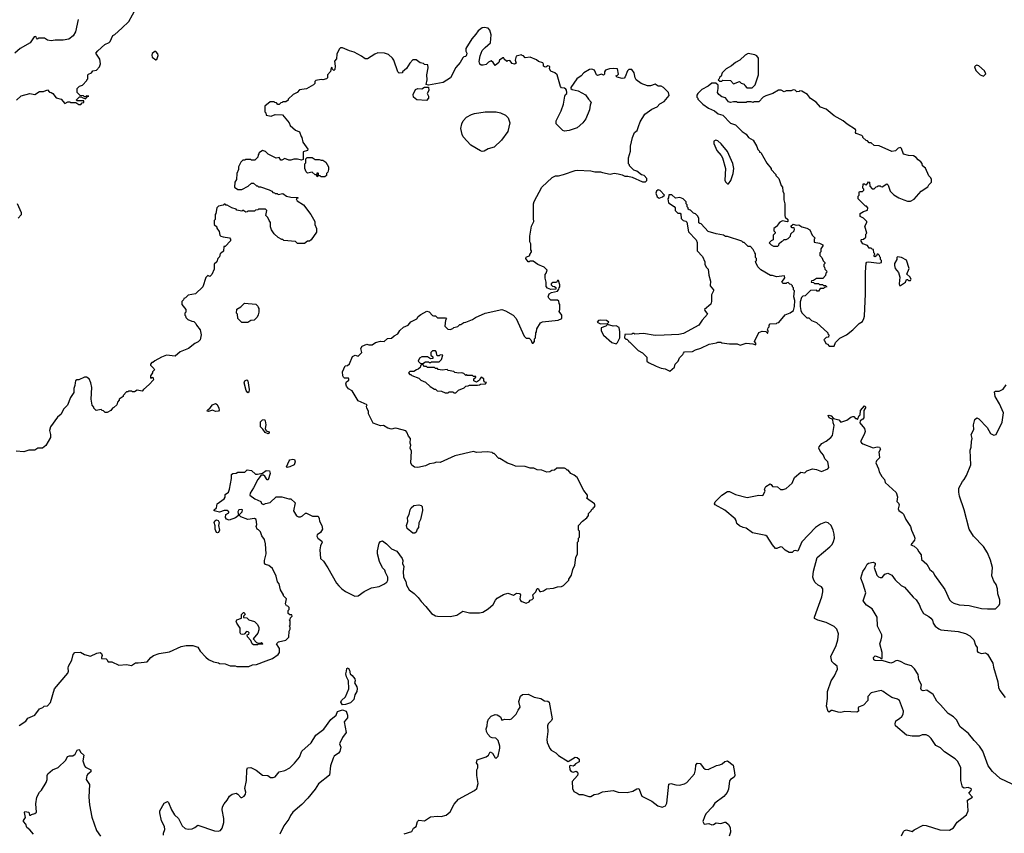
# Model space of a CAD drawing. Extents: x 2086813 to 2278017, y 548126 to 753336.
# Tile 36 of 256: x 2176532 to 2186606, y 565185 to 573509. Entities that reach past the tile are written whole.
import ezdxf

# ---------------------------------------------------------------- set-up
doc = ezdxf.new("R2010")
doc.units = 0

msp = doc.modelspace()

# ---------------------------------------------------------------- linework, layer by layer
at = {"layer": '0CON10XD'}
for points in [[(2176500, 572685), (2176545, 572730), (2176635, 572753), (2176685, 572743), (2176735, 572773), (2176776, 572774), (2176815, 572790), (2176835, 572768), (2176855, 572763), (2176872, 572752), (2176905, 572708), (2176956, 572696), (2176995, 572652), (2177025, 572670), (2177045, 572670), (2177055, 572660), (2177105, 572660), (2177135, 572640), (2177158, 572642), (2177172, 572658), (2177188, 572662), (2177188, 572678), (2177115, 572680), (2177112, 572688), (2177145, 572720), (2177165, 572720), (2177172, 572712), (2177205, 572700), (2177222, 572718), (2177240, 572725), (2177215, 572730), (2177208, 572722), (2177195, 572720), (2177185, 572730), (2177152, 572732), (2177120, 572765), (2177120, 572805), (2177143, 572827), (2177175, 572840), (2177220, 572885), (2177220, 572895), (2177230, 572905), (2177230, 572945), (2177235, 572950), (2177266, 572964), (2177280, 572985), (2177316, 572994), (2177347, 573025), (2177357, 573057), (2177352, 573105), (2177312, 573165), (2177331, 573189), (2177404, 573256), (2177446, 573274), (2177456, 573285), (2177484, 573346), (2177505, 573358), (2177578, 573422), (2177649, 573491), (2177725, 573625)], [(2177129, 573511), (2177104, 573385), (2177078, 573342), (2177035, 573308), (2176975, 573298), (2176895, 573300), (2176855, 573292), (2176815, 573300), (2176785, 573320), (2176725, 573320), (2176715, 573310), (2176702, 573322), (2176698, 573338), (2176680, 573335), (2176637, 573273), (2176538, 573215), (2176482, 573165)], [(2182236, 572404), (2182155, 572374), (2182105, 572367), (2182088, 572375), (2182022, 572445), (2182022, 572475), (2182071, 572575), (2182096, 572645), (2182110, 572725), (2182117, 572743), (2182130, 572755), (2182130, 572765), (2182127, 572787), (2182118, 572798), (2182107, 572807), (2182075, 572812), (2182064, 572824), (2182030, 572945), (2182008, 572965), (2181965, 572982), (2181953, 573005), (2181956, 573025), (2181950, 573035), (2181934, 573036), (2181915, 573022), (2181900, 573025), (2181890, 573035), (2181892, 573055), (2181885, 573068), (2181840, 573080), (2181818, 573098), (2181755, 573127), (2181705, 573120), (2181685, 573140), (2181672, 573142), (2181665, 573150), (2181610, 573135), (2181602, 573095), (2181612, 573065), (2181595, 573053), (2181572, 573062), (2181545, 573090), (2181523, 573087), (2181515, 573080), (2181490, 573105), (2181485, 573120), (2181475, 573120), (2181442, 573095), (2181435, 573070), (2181395, 573040), (2181375, 573070), (2181355, 573088), (2181327, 573073), (2181305, 573052), (2181275, 573042), (2181253, 573043), (2181240, 573055), (2181232, 573082), (2181242, 573138), (2181265, 573195), (2181294, 573225), (2181348, 573272), (2181356, 573355), (2181342, 573402), (2181325, 573422), (2181285, 573430), (2181263, 573427), (2181224, 573396), (2181200, 573360), (2181157, 573313), (2181097, 573215), (2181098, 573188), (2181107, 573165), (2181105, 573148), (2181095, 573133), (2181075, 573128), (2181065, 573118), (2181040, 573070), (2180995, 573020), (2180939, 572915), (2180864, 572866), (2180715, 572838), (2180690, 572845), (2180700, 572895), (2180696, 572945), (2180712, 573015), (2180707, 573047), (2180675, 573050), (2180665, 573060), (2180628, 573068), (2180587, 573097), (2180555, 573098), (2180522, 573065), (2180489, 573011), (2180450, 572975), (2180450, 572965), (2180415, 572960), (2180402, 572975), (2180360, 573095), (2180346, 573116), (2180305, 573152), (2180265, 573167), (2180195, 573170), (2180164, 573156), (2180092, 573108), (2180065, 573108), (2180030, 573135), (2179955, 573176), (2179905, 573190), (2179835, 573222), (2179815, 573222), (2179802, 573208), (2179778, 573155), (2179772, 573108), (2179752, 573085), (2179760, 573035), (2179755, 573000), (2179745, 572990), (2179732, 573002), (2179730, 573015), (2179725, 573020), (2179720, 573015), (2179712, 572978), (2179680, 572945), (2179680, 572915), (2179670, 572905), (2179635, 572894), (2179615, 572896), (2179560, 572885), (2179550, 572875), (2179550, 572855), (2179538, 572842), (2179467, 572803), (2179395, 572790), (2179370, 572765), (2179330, 572745), (2179280, 572695), (2179280, 572685), (2179255, 572670), (2179225, 572670), (2179218, 572662), (2179202, 572658), (2179185, 572640), (2179172, 572642), (2179158, 572658), (2179142, 572662), (2179135, 572670), (2179095, 572670), (2179040, 572625), (2179040, 572565), (2179050, 572555), (2179052, 572532), (2179105, 572522), (2179145, 572540), (2179220, 572535), (2179290, 572455), (2179300, 572425), (2179355, 572378), (2179395, 572360), (2179410, 572315), (2179420, 572305), (2179430, 572255), (2179480, 572185), (2179478, 572172), (2179432, 572158), (2179432, 572078), (2179415, 572070), (2179375, 572082), (2179335, 572082), (2179305, 572070), (2179285, 572070), (2179245, 572088), (2179215, 572070), (2179205, 572070), (2179185, 572098), (2179155, 572092), (2179130, 572105), (2179073, 572133), (2179045, 572160), (2179015, 572170), (2178982, 572148), (2178980, 572135), (2178970, 572125), (2178968, 572102), (2178938, 572072), (2178905, 572070), (2178895, 572080), (2178845, 572080), (2178835, 572070), (2178815, 572070), (2178795, 572050), (2178770, 572005), (2178770, 571975), (2178752, 571935), (2178750, 571875), (2178732, 571845), (2178730, 571795), (2178765, 571770), (2178805, 571772), (2178870, 571805), (2178903, 571837), (2178925, 571838), (2178955, 571810), (2178965, 571810), (2178975, 571800), (2178995, 571800), (2179085, 571768), (2179110, 571755), (2179122, 571742), (2179138, 571738), (2179145, 571730), (2179165, 571730), (2179175, 571720), (2179225, 571730), (2179263, 571703), (2179305, 571692), (2179378, 571688), (2179378, 571682), (2179360, 571675), (2179372, 571655), (2179436, 571616), (2179512, 571515), (2179552, 571445), (2179552, 571415), (2179567, 571373), (2179568, 571335), (2179513, 571257), (2179497, 571243), (2179478, 571242), (2179445, 571220), (2179375, 571220), (2179355, 571240), (2179235, 571250), (2179225, 571260), (2179215, 571260), (2179175, 571282), (2179137, 571317), (2179108, 571358), (2179098, 571388), (2179098, 571435), (2179083, 571453), (2179070, 571485), (2179050, 571505), (2179060, 571555), (2179045, 571570), (2178975, 571570), (2178968, 571562), (2178945, 571560), (2178935, 571550), (2178865, 571550), (2178858, 571542), (2178845, 571540), (2178815, 571560), (2178805, 571550), (2178755, 571560), (2178745, 571570), (2178703, 571583), (2178655, 571610), (2178642, 571612), (2178635, 571620), (2178625, 571620), (2178615, 571610), (2178565, 571600), (2178550, 571585), (2178540, 571525), (2178532, 571515), (2178530, 571475), (2178530, 571465), (2178520, 571455), (2178520, 571415), (2178548, 571388), (2178550, 571375), (2178572, 571342), (2178580, 571305), (2178590, 571295), (2178615, 571287), (2178677, 571277), (2178690, 571265), (2178690, 571245), (2178635, 571190), (2178622, 571188), (2178618, 571142), (2178598, 571122), (2178582, 571118), (2178577, 571083), (2178560, 571065), (2178548, 571032), (2178523, 571007), (2178520, 570955), (2178497, 570903), (2178478, 570882), (2178455, 570890), (2178435, 570870), (2178404, 570775), (2178330, 570705), (2178255, 570690), (2178228, 570662), (2178212, 570658), (2178208, 570642), (2178190, 570625), (2178190, 570595), (2178230, 570545), (2178230, 570515), (2178220, 570505), (2178220, 570485), (2178228, 570478), (2178232, 570462), (2178253, 570443), (2178293, 570423), (2178315, 570420), (2178335, 570400), (2178340, 570385), (2178377, 570337), (2178389, 570285), (2178377, 570235), (2178356, 570214), (2178324, 570196), (2178260, 570145), (2178175, 570110), (2178122, 570068), (2178033, 570077), (2177983, 570057), (2177913, 570017), (2177895, 570000), (2177885, 570000), (2177870, 569985), (2177870, 569975), (2177905, 569940), (2177910, 569925), (2177890, 569905), (2177890, 569895), (2177870, 569865), (2177870, 569845), (2177875, 569840), (2177882, 569848), (2177895, 569850), (2177902, 569825), (2177858, 569775), (2177800, 569725), (2177785, 569710), (2177735, 569720), (2177705, 569700), (2177685, 569700), (2177675, 569710), (2177645, 569710), (2177638, 569702), (2177625, 569700), (2177590, 569665), (2177590, 569655), (2177550, 569625), (2177550, 569615), (2177533, 569597), (2177525, 569570), (2177495, 569540), (2177480, 569535), (2177465, 569510), (2177425, 569490), (2177405, 569490), (2177388, 569508), (2177375, 569510), (2177365, 569520), (2177315, 569510), (2177290, 569535), (2177290, 569545), (2177272, 569565), (2177262, 569625), (2177270, 569745), (2177260, 569795), (2177242, 569835), (2177215, 569850), (2177195, 569850), (2177136, 569824), (2177115, 569823), (2177104, 569815), (2177099, 569795), (2177096, 569765), (2177084, 569735), (2177084, 569695), (2177052, 569645), (2177019, 569565), (2176980, 569525), (2176955, 569473), (2176917, 569443), (2176846, 569345), (2176838, 569305), (2176848, 569265), (2176847, 569235), (2176798, 569152), (2176764, 569126), (2176716, 569124), (2176685, 569106), (2176625, 569106), (2176575, 569089), (2176494, 569096)], [(2177925, 573098), (2177935, 573103), (2177948, 573142), (2177945, 573160), (2177925, 573182), (2177915, 573182), (2177888, 573162), (2177882, 573145), (2177888, 573125), (2177925, 573098)], [(2184025, 572810), (2184058, 572842), (2184092, 572945), (2184090, 573115), (2184075, 573138), (2184055, 573148), (2183985, 573163), (2183954, 573146), (2183900, 573095), (2183855, 573072), (2183815, 573038), (2183760, 573005), (2183720, 572965), (2183708, 572932), (2183692, 572918), (2183690, 572905), (2183680, 572895), (2183695, 572880), (2183715, 572880), (2183725, 572890), (2183805, 572888), (2183835, 572852), (2183895, 572878), (2183915, 572860), (2183945, 572850), (2183950, 572835), (2183972, 572812), (2184025, 572810)], [(2178698, 568815), (2178700, 568855), (2178713, 568867), (2178745, 568870), (2178765, 568880), (2178835, 568880), (2178858, 568902), (2178905, 568898), (2178945, 568860), (2178965, 568858), (2179015, 568870), (2179055, 568898), (2179088, 568895), (2179093, 568865), (2179075, 568800), (2179065, 568800), (2179039, 568839), (2179025, 568850), (2179002, 568848), (2178968, 568805), (2178925, 568718), (2178890, 568665), (2178888, 568645), (2178936, 568606), (2178998, 568578), (2179005, 568560), (2179025, 568550), (2179045, 568560), (2179095, 568570), (2179155, 568628), (2179213, 568627), (2179285, 568607), (2179307, 568607), (2179350, 568565), (2179332, 568485), (2179365, 568432), (2179385, 568422), (2179405, 568423), (2179425, 568432), (2179455, 568460), (2179465, 568460), (2179528, 568428), (2179585, 568430), (2179597, 568407), (2179598, 568378), (2179622, 568335), (2179630, 568295), (2179608, 568262), (2179575, 568238), (2179572, 568225), (2179581, 568205), (2179622, 568175), (2179627, 568165), (2179610, 568125), (2179604, 568085), (2179608, 567998), (2179639, 567969), (2179685, 567902), (2179773, 567745), (2179796, 567716), (2179828, 567685), (2179865, 567660), (2179961, 567611), (2179996, 567614), (2180055, 567658), (2180130, 567695), (2180209, 567711), (2180257, 567733), (2180288, 567755), (2180298, 567775), (2180298, 567805), (2180273, 567853), (2180268, 567878), (2180245, 567900), (2180213, 567965), (2180194, 568045), (2180194, 568076), (2180210, 568155), (2180225, 568172), (2180245, 568178), (2180285, 568147), (2180335, 568094), (2180392, 568072), (2180446, 567996), (2180451, 567975), (2180447, 567945), (2180461, 567915), (2180454, 567865), (2180458, 567805), (2180482, 567762), (2180488, 567725), (2180517, 567677), (2180569, 567639), (2180609, 567599), (2180638, 567555), (2180686, 567506), (2180744, 567434), (2180785, 567410), (2180805, 567407), (2180935, 567402), (2181005, 567418), (2181065, 567458), (2181135, 567439), (2181235, 567440), (2181272, 567448), (2181325, 567480), (2181375, 567526), (2181399, 567571), (2181418, 567592), (2181482, 567628), (2181525, 567641), (2181585, 567620), (2181615, 567642), (2181645, 567637), (2181656, 567625), (2181650, 567585), (2181656, 567566), (2181670, 567555), (2181715, 567540), (2181745, 567552), (2181755, 567570), (2181775, 567578), (2181788, 567592), (2181782, 567625), (2181812, 567655), (2181825, 567690), (2181835, 567688), (2181855, 567660), (2181865, 567658), (2181890, 567665), (2181923, 567687), (2181995, 567692), (2182035, 567708), (2182075, 567710), (2182095, 567720), (2182150, 567775), (2182150, 567785), (2182178, 567825), (2182190, 567885), (2182212, 567928), (2182222, 568005), (2182238, 568045), (2182240, 568165), (2182250, 568175), (2182250, 568205), (2182260, 568215), (2182260, 568275), (2182250, 568285), (2182250, 568335), (2182291, 568379), (2182336, 568414), (2182350, 568435), (2182352, 568458), (2182380, 568485), (2182385, 568500), (2182400, 568505), (2182400, 568515), (2182408, 568522), (2182420, 568535), (2182412, 568555), (2182332, 568612), (2182340, 568625), (2182340, 568645), (2182303, 568693), (2182236, 568826), (2182205, 568850), (2182170, 568865), (2182145, 568900), (2182135, 568900), (2182120, 568915), (2182105, 568920), (2182028, 568922), (2182005, 568900), (2181978, 568898), (2181957, 568883), (2181925, 568880), (2181875, 568900), (2181825, 568902), (2181792, 568922), (2181755, 568922), (2181705, 568937), (2181605, 568942), (2181573, 568953), (2181523, 568973), (2181445, 569020), (2181435, 569020), (2181385, 569070), (2181375, 569070), (2181365, 569080), (2181315, 569088), (2181205, 569082), (2181175, 569090), (2180985, 569046), (2180835, 568980), (2180795, 568982), (2180769, 568971), (2180725, 568964), (2180685, 568944), (2180605, 568928), (2180572, 568932), (2180545, 568952), (2180534, 568974), (2180539, 569095), (2180528, 569125), (2180533, 569155), (2180528, 569175), (2180530, 569225), (2180509, 569249), (2180492, 569288), (2180482, 569302), (2180395, 569328), (2180375, 569330), (2180335, 569320), (2180300, 569330), (2180255, 569356), (2180224, 569354), (2180150, 569380), (2180102, 569475), (2180102, 569505), (2180083, 569533), (2180080, 569555), (2180088, 569568), (2179995, 569610), (2179933, 569713), (2179895, 569732), (2179875, 569758), (2179868, 569785), (2179877, 569803), (2179898, 569822), (2179900, 569835), (2179895, 569840), (2179855, 569840), (2179845, 569850), (2179838, 569865), (2179833, 569905), (2179862, 569968), (2179885, 569972), (2179905, 569988), (2179938, 570062), (2179965, 570077), (2179995, 570068), (2180032, 570105), (2180023, 570145), (2180035, 570168), (2180085, 570190), (2180105, 570182), (2180137, 570183), (2180173, 570207), (2180225, 570220), (2180262, 570218), (2180295, 570248), (2180335, 570250), (2180362, 570275), (2180400, 570295), (2180421, 570329), (2180457, 570363), (2180506, 570384), (2180534, 570416), (2180595, 570450), (2180608, 570472), (2180636, 570494), (2180696, 570526), (2180720, 570520), (2180755, 570482), (2180765, 570478), (2180785, 570480), (2180808, 570458), (2180888, 570458), (2180900, 570445), (2180890, 570435), (2180880, 570375), (2180912, 570342), (2180935, 570340), (2180965, 570350), (2180975, 570360), (2181015, 570370), (2181035, 570390), (2181045, 570390), (2181075, 570410), (2181097, 570413), (2181165, 570442), (2181197, 570463), (2181295, 570508), (2181465, 570543), (2181501, 570531), (2181580, 570485), (2181613, 570453), (2181695, 570270), (2181715, 570250), (2181745, 570250), (2181760, 570235), (2181775, 570200), (2181785, 570200), (2181800, 570215), (2181800, 570245), (2181810, 570255), (2181812, 570305), (2181820, 570315), (2181823, 570347), (2181861, 570409), (2181882, 570418), (2182040, 570435), (2182079, 570451), (2182079, 570485), (2182050, 570525), (2182057, 570545), (2182058, 570595), (2182050, 570605), (2182048, 570628), (2182035, 570640), (2181965, 570640), (2181945, 570660), (2181940, 570675), (2181950, 570705), (2181973, 570717), (2182035, 570730), (2182048, 570752), (2182050, 570765), (2182060, 570775), (2182060, 570795), (2182045, 570840), (2182035, 570840), (2182025, 570820), (2181985, 570820), (2181970, 570805), (2181970, 570795), (2181982, 570782), (2182005, 570780), (2182018, 570768), (2182018, 570752), (2181965, 570750), (2181931, 570761), (2181918, 570778), (2181917, 570825), (2181907, 570865), (2181908, 570902), (2181920, 570915), (2181930, 570945), (2181897, 570977), (2181833, 571003), (2181785, 571040), (2181755, 571040), (2181745, 571030), (2181735, 571030), (2181710, 571065), (2181715, 571080), (2181750, 571095), (2181750, 571105), (2181770, 571135), (2181770, 571145), (2181760, 571155), (2181762, 571215), (2181752, 571235), (2181752, 571295), (2181768, 571395), (2181792, 571445), (2181788, 571475), (2181788, 571625), (2181795, 571650), (2181874, 571796), (2181980, 571895), (2182015, 571912), (2182045, 571912), (2182096, 571924), (2182214, 571966), (2182235, 571970), (2182375, 571962), (2182415, 571952), (2182475, 571952), (2182494, 571944), (2182575, 571928), (2182615, 571938), (2182655, 571932), (2182695, 571922), (2182725, 571908), (2182755, 571908), (2182797, 571897), (2182905, 571850), (2182935, 571850), (2182950, 571865), (2182950, 571885), (2182920, 571915), (2182893, 571923), (2182845, 571960), (2182815, 571970), (2182770, 572015), (2182770, 572025), (2182760, 572035), (2182760, 572095), (2182782, 572165), (2182782, 572215), (2182803, 572305), (2182822, 572355), (2182848, 572375), (2182862, 572415), (2182880, 572465), (2182927, 572543), (2183000, 572595), (2183055, 572618), (2183081, 572649), (2183125, 572672), (2183177, 572733), (2183170, 572765), (2183120, 572815), (2183095, 572828), (2183065, 572830), (2183035, 572848), (2182985, 572832), (2182955, 572832), (2182890, 572855), (2182840, 572895), (2182830, 572915), (2182820, 572965), (2182795, 573000), (2182765, 573000), (2182752, 572985), (2182726, 572924), (2182715, 572910), (2182695, 572908), (2182645, 572922), (2182632, 572935), (2182648, 572942), (2182657, 572953), (2182650, 573005), (2182605, 573010), (2182565, 573007), (2182526, 572994), (2182517, 572975), (2182515, 572950), (2182505, 572940), (2182485, 572952), (2182445, 572938), (2182432, 572945), (2182413, 572993), (2182385, 573003), (2182362, 572998), (2182304, 572966), (2182278, 572935), (2182232, 572905), (2182170, 572815), (2182170, 572805), (2182183, 572793), (2182245, 572782), (2182321, 572741), (2182350, 572695), (2182378, 572665), (2182368, 572635), (2182363, 572585), (2182324, 572496), (2182295, 572452), (2182236, 572404)], [(2186395, 572932), (2186418, 572955), (2186402, 572985), (2186345, 573038), (2186325, 573042), (2186312, 573038), (2186302, 573025), (2186315, 572990), (2186360, 572945), (2186395, 572932)], [(2184865, 570170), (2184880, 570205), (2184925, 570250), (2184990, 570285), (2185058, 570335), (2185120, 570400), (2185155, 570422), (2185168, 570452), (2185174, 570475), (2185185, 570705), (2185186, 570925), (2185192, 571018), (2185201, 571029), (2185215, 571031), (2185325, 571018), (2185350, 571025), (2185350, 571045), (2185340, 571055), (2185340, 571075), (2185332, 571082), (2185330, 571095), (2185315, 571110), (2185305, 571110), (2185298, 571092), (2185282, 571082), (2185270, 571095), (2185278, 571102), (2185280, 571115), (2185270, 571125), (2185268, 571158), (2185255, 571160), (2185245, 571170), (2185222, 571172), (2185205, 571198), (2185160, 571215), (2185143, 571243), (2185140, 571255), (2185145, 571260), (2185167, 571263), (2185190, 571285), (2185190, 571315), (2185198, 571325), (2185178, 571395), (2185200, 571435), (2185200, 571445), (2185165, 571478), (2185130, 571495), (2185130, 571525), (2185165, 571548), (2185205, 571560), (2185210, 571585), (2185195, 571600), (2185185, 571600), (2185110, 571675), (2185110, 571705), (2185120, 571715), (2185120, 571745), (2185125, 571750), (2185155, 571750), (2185170, 571765), (2185170, 571775), (2185160, 571785), (2185162, 571828), (2185175, 571830), (2185182, 571822), (2185195, 571820), (2185208, 571832), (2185215, 571850), (2185228, 571848), (2185230, 571805), (2185255, 571780), (2185275, 571780), (2185295, 571800), (2185308, 571802), (2185315, 571810), (2185335, 571810), (2185342, 571802), (2185355, 571800), (2185405, 571830), (2185417, 571817), (2185440, 571755), (2185477, 571717), (2185527, 571687), (2185577, 571667), (2185615, 571652), (2185645, 571652), (2185685, 571672), (2185754, 571756), (2185825, 571800), (2185835, 571820), (2185862, 571848), (2185862, 571875), (2185855, 571890), (2185835, 571910), (2185800, 571990), (2185770, 572015), (2185767, 572037), (2185752, 572055), (2185724, 572074), (2185705, 572100), (2185678, 572115), (2185625, 572120), (2185574, 572134), (2185555, 572190), (2185545, 572202), (2185520, 572195), (2185492, 572168), (2185455, 572160), (2185325, 572218), (2185273, 572223), (2185245, 572250), (2185225, 572250), (2185205, 572270), (2185192, 572272), (2185160, 572305), (2185160, 572315), (2185150, 572325), (2185090, 572345), (2185082, 572355), (2185088, 572375), (2185082, 572385), (2184999, 572439), (2184959, 572475), (2184865, 572526), (2184785, 572593), (2184725, 572615), (2184681, 572665), (2184623, 572703), (2184591, 572745), (2184536, 572776), (2184515, 572780), (2184507, 572773), (2184485, 572770), (2184467, 572787), (2184445, 572790), (2184425, 572780), (2184375, 572780), (2184355, 572772), (2184322, 572788), (2184295, 572788), (2184237, 572753), (2184165, 572730), (2184140, 572715), (2184095, 572670), (2184045, 572670), (2184035, 572662), (2184015, 572670), (2183975, 572670), (2183965, 572660), (2183875, 572660), (2183865, 572670), (2183835, 572670), (2183805, 572662), (2183785, 572670), (2183755, 572708), (2183715, 572720), (2183684, 572744), (2183672, 572765), (2183680, 572805), (2183678, 572838), (2183655, 572860), (2183615, 572860), (2183575, 572830), (2183510, 572795), (2183470, 572755), (2183460, 572735), (2183460, 572715), (2183470, 572705), (2183470, 572695), (2183520, 572645), (2183580, 572605), (2183640, 572575), (2183680, 572545), (2183725, 572532), (2183805, 572450), (2183855, 572432), (2183924, 572364), (2183965, 572338), (2183990, 572305), (2184036, 572276), (2184075, 572210), (2184085, 572180), (2184100, 572165), (2184100, 572155), (2184115, 572150), (2184175, 572040), (2184220, 571985), (2184220, 571975), (2184270, 571925), (2184270, 571915), (2184300, 571885), (2184323, 571813), (2184337, 571797), (2184340, 571755), (2184352, 571732), (2184352, 571665), (2184362, 571625), (2184360, 571505), (2184365, 571490), (2184390, 571465), (2184390, 571445), (2184385, 571440), (2184335, 571452), (2184311, 571439), (2184290, 571415), (2184285, 571400), (2184262, 571382), (2184248, 571372), (2184248, 571348), (2184260, 571335), (2184260, 571325), (2184240, 571305), (2184240, 571255), (2184222, 571248), (2184200, 571225), (2184220, 571205), (2184243, 571193), (2184288, 571192), (2184298, 571202), (2184302, 571218), (2184325, 571240), (2184340, 571245), (2184355, 571260), (2184375, 571260), (2184395, 571270), (2184420, 571295), (2184422, 571318), (2184455, 571350), (2184460, 571365), (2184455, 571380), (2184435, 571380), (2184422, 571395), (2184445, 571418), (2184475, 571408), (2184505, 571410), (2184535, 571388), (2184585, 571377), (2184615, 571358), (2184640, 571305), (2184670, 571275), (2184660, 571265), (2184662, 571232), (2184715, 571222), (2184748, 571205), (2184750, 571195), (2184730, 571165), (2184730, 571135), (2184720, 571125), (2184720, 571095), (2184740, 571075), (2184752, 571042), (2184770, 571025), (2184770, 571015), (2184760, 571005), (2184760, 570985), (2184768, 570978), (2184770, 570955), (2184788, 570938), (2184790, 570925), (2184780, 570915), (2184778, 570892), (2184748, 570862), (2184685, 570860), (2184655, 570840), (2184632, 570838), (2184630, 570825), (2184655, 570820), (2184665, 570810), (2184705, 570810), (2184715, 570800), (2184745, 570800), (2184755, 570790), (2184775, 570790), (2184790, 570775), (2184765, 570770), (2184755, 570760), (2184722, 570758), (2184705, 570730), (2184692, 570732), (2184685, 570740), (2184622, 570738), (2184568, 570682), (2184545, 570680), (2184530, 570665), (2184517, 570623), (2184519, 570575), (2184523, 570535), (2184535, 570510), (2184572, 570472), (2184585, 570460), (2184607, 570457), (2184633, 570433), (2184685, 570410), (2184800, 570305), (2184800, 570295), (2184810, 570285), (2184808, 570262), (2184782, 570258), (2184760, 570235), (2184768, 570228), (2184780, 570195), (2184798, 570188), (2184815, 570170), (2184865, 570170)], [(2180695, 572683), (2180595, 572689), (2180560, 572715), (2180558, 572745), (2180583, 572795), (2180605, 572806), (2180645, 572802), (2180675, 572820), (2180715, 572820), (2180719, 572785), (2180702, 572755), (2180713, 572725), (2180713, 572705), (2180695, 572683)], [(2181265, 572161), (2181245, 572167), (2181146, 572226), (2181069, 572309), (2181058, 572335), (2181047, 572395), (2181054, 572445), (2181069, 572475), (2181105, 572511), (2181155, 572538), (2181185, 572549), (2181295, 572567), (2181406, 572566), (2181450, 572555), (2181501, 572531), (2181530, 572505), (2181548, 572455), (2181527, 572365), (2181460, 572275), (2181386, 572204), (2181325, 572186), (2181285, 572164), (2181265, 572161)], [(2183785, 571830), (2183808, 571865), (2183832, 571935), (2183838, 571985), (2183827, 572037), (2183775, 572160), (2183709, 572239), (2183675, 572270), (2183653, 572277), (2183633, 572267), (2183633, 572243), (2183665, 572170), (2183709, 572119), (2183722, 572095), (2183752, 571985), (2183748, 571868), (2183755, 571850), (2183775, 571830), (2183785, 571830)], [(2179655, 571900), (2179615, 571900), (2179605, 571910), (2179585, 571910), (2179575, 571900), (2179570, 571920), (2179588, 571922), (2179590, 571935), (2179585, 571940), (2179572, 571938), (2179570, 571920), (2179555, 571920), (2179525, 571950), (2179475, 571940), (2179462, 571952), (2179450, 571985), (2179450, 572035), (2179460, 572045), (2179460, 572085), (2179472, 572098), (2179525, 572100), (2179555, 572080), (2179595, 572080), (2179615, 572070), (2179635, 572070), (2179665, 572050), (2179690, 572005), (2179692, 571975), (2179685, 571950), (2179670, 571935), (2179670, 571915), (2179655, 571900)], [(2183075, 571683), (2183110, 571695), (2183130, 571715), (2183085, 571763), (2183065, 571767), (2183047, 571755), (2183041, 571735), (2183055, 571698), (2183075, 571683)], [(2183185, 569912), (2183230, 569955), (2183240, 569985), (2183270, 570015), (2183282, 570048), (2183318, 570082), (2183322, 570098), (2183335, 570110), (2183417, 570113), (2183448, 570132), (2183502, 570148), (2183585, 570188), (2183662, 570202), (2183675, 570210), (2183705, 570210), (2183715, 570202), (2183795, 570192), (2183872, 570192), (2183905, 570180), (2183965, 570200), (2184033, 570193), (2184065, 570182), (2184065, 570200), (2184050, 570215), (2184095, 570310), (2184128, 570322), (2184165, 570320), (2184182, 570302), (2184188, 570302), (2184190, 570325), (2184180, 570335), (2184188, 570342), (2184190, 570355), (2184200, 570365), (2184200, 570385), (2184212, 570398), (2184275, 570400), (2184282, 570408), (2184298, 570412), (2184365, 570490), (2184415, 570510), (2184448, 570535), (2184459, 570575), (2184463, 570635), (2184452, 570675), (2184460, 570735), (2184450, 570745), (2184450, 570765), (2184440, 570775), (2184440, 570785), (2184425, 570800), (2184412, 570802), (2184395, 570820), (2184382, 570818), (2184375, 570810), (2184345, 570810), (2184330, 570825), (2184362, 570868), (2184357, 570887), (2184275, 570878), (2184235, 570890), (2184215, 570890), (2184115, 570950), (2184085, 570980), (2184063, 571023), (2184060, 571035), (2184070, 571045), (2184070, 571065), (2184060, 571075), (2184060, 571115), (2184052, 571122), (2184038, 571158), (2184008, 571188), (2183985, 571190), (2183945, 571230), (2183935, 571230), (2183922, 571242), (2183775, 571292), (2183755, 571292), (2183733, 571303), (2183657, 571317), (2183575, 571342), (2183505, 571420), (2183492, 571422), (2183482, 571432), (2183480, 571475), (2183469, 571499), (2183445, 571522), (2183425, 571530), (2183395, 571560), (2183382, 571562), (2183372, 571572), (2183370, 571585), (2183360, 571595), (2183360, 571615), (2183350, 571625), (2183350, 571645), (2183320, 571675), (2183285, 571688), (2183243, 571683), (2183205, 571718), (2183172, 571718), (2183170, 571685), (2183162, 571675), (2183170, 571635), (2183229, 571599), (2183240, 571585), (2183240, 571555), (2183252, 571542), (2183265, 571530), (2183288, 571528), (2183298, 571518), (2183300, 571475), (2183320, 571455), (2183347, 571447), (2183357, 571437), (2183375, 571340), (2183452, 571255), (2183465, 571230), (2183463, 571143), (2183518, 571085), (2183542, 571032), (2183542, 571005), (2183558, 570975), (2183576, 570956), (2183583, 570895), (2183599, 570835), (2183598, 570785), (2183630, 570745), (2183630, 570735), (2183610, 570695), (2183610, 570625), (2183602, 570598), (2183540, 570545), (2183542, 570532), (2183568, 570495), (2183514, 570436), (2183480, 570385), (2183325, 570298), (2183275, 570288), (2183125, 570280), (2183035, 570278), (2182915, 570298), (2182825, 570290), (2182818, 570298), (2182805, 570300), (2182795, 570290), (2182722, 570288), (2182720, 570255), (2182735, 570240), (2182745, 570240), (2182760, 570225), (2182760, 570215), (2182775, 570210), (2182860, 570125), (2182905, 570100), (2182950, 570055), (2182950, 570015), (2182965, 570002), (2183045, 569963), (2183095, 569943), (2183136, 569936), (2183185, 569912)], [(2176505, 571627), (2176548, 571535), (2176546, 571514), (2176515, 571479)], [(2185545, 570790), (2185596, 570824), (2185605, 570850), (2185615, 570850), (2185625, 570840), (2185645, 570840), (2185652, 570855), (2185639, 570879), (2185610, 570905), (2185632, 570965), (2185605, 571050), (2185555, 571077), (2185515, 571082), (2185508, 571075), (2185508, 571055), (2185484, 571016), (2185481, 570995), (2185490, 570965), (2185524, 570924), (2185538, 570875), (2185530, 570805), (2185535, 570790), (2185545, 570790)], [(2178865, 570410), (2178805, 570410), (2178762, 570452), (2178760, 570495), (2178750, 570505), (2178753, 570547), (2178795, 570570), (2178833, 570607), (2178947, 570597), (2178968, 570578), (2178970, 570565), (2178980, 570555), (2178980, 570515), (2178972, 570488), (2178960, 570465), (2178930, 570435), (2178895, 570430), (2178865, 570410)], [(2182475, 570398), (2182545, 570400), (2182560, 570415), (2182535, 570432), (2182474, 570436), (2182455, 570430), (2182440, 570415), (2182475, 570398)], [(2182635, 570192), (2182650, 570205), (2182672, 570255), (2182672, 570315), (2182665, 570360), (2182636, 570376), (2182605, 570373), (2182545, 570390), (2182530, 570375), (2182480, 570355), (2182482, 570325), (2182505, 570280), (2182590, 570205), (2182635, 570192)], [(2180655, 569990), (2180685, 570010), (2180715, 570010), (2180725, 570000), (2180738, 570002), (2180745, 570010), (2180825, 570010), (2180847, 570033), (2180860, 570075), (2180835, 570080), (2180825, 570070), (2180805, 570070), (2180800, 570075), (2180798, 570108), (2180785, 570120), (2180755, 570120), (2180740, 570105), (2180740, 570075), (2180758, 570058), (2180758, 570042), (2180735, 570040), (2180705, 570060), (2180645, 570060), (2180624, 570046), (2180610, 570015), (2180632, 569992), (2180655, 569990)], [(2180995, 569690), (2181022, 569718), (2181078, 569742), (2181095, 569760), (2181122, 569762), (2181135, 569770), (2181215, 569770), (2181237, 569773), (2181245, 569780), (2181298, 569782), (2181308, 569798), (2181292, 569802), (2181280, 569815), (2181280, 569835), (2181255, 569850), (2181242, 569838), (2181238, 569822), (2181205, 569800), (2181180, 569815), (2181180, 569835), (2181198, 569852), (2181198, 569858), (2181175, 569860), (2181165, 569870), (2181115, 569870), (2181105, 569880), (2181095, 569870), (2181075, 569890), (2181057, 569897), (2181025, 569892), (2180985, 569900), (2180975, 569910), (2180915, 569920), (2180905, 569930), (2180855, 569922), (2180815, 569930), (2180805, 569940), (2180785, 569940), (2180775, 569950), (2180705, 569950), (2180695, 569960), (2180672, 569962), (2180655, 569980), (2180642, 569978), (2180632, 569968), (2180628, 569952), (2180608, 569932), (2180592, 569928), (2180565, 569910), (2180525, 569910), (2180510, 569895), (2180525, 569880), (2180535, 569880), (2180545, 569870), (2180615, 569840), (2180635, 569820), (2180685, 569800), (2180730, 569755), (2180775, 569730), (2180785, 569730), (2180803, 569713), (2180847, 569707), (2180885, 569690), (2180915, 569690), (2180925, 569700), (2180965, 569700), (2180975, 569690), (2180995, 569690)], [(2178865, 569690), (2178848, 569715), (2178828, 569795), (2178835, 569814), (2178855, 569824), (2178866, 569815), (2178880, 569725), (2178875, 569697), (2178865, 569690)], [(2185575, 565204), (2185585, 565214), (2185605, 565219), (2185665, 565203), (2185685, 565220), (2185775, 565267), (2185805, 565264), (2185945, 565222), (2186045, 565218), (2186085, 565242), (2186125, 565300), (2186218, 565375), (2186238, 565415), (2186230, 565525), (2186280, 565555), (2186242, 565595), (2186268, 565622), (2186270, 565635), (2186260, 565645), (2186235, 565653), (2186195, 565648), (2186178, 565658), (2186160, 565725), (2186162, 565855), (2186131, 565921), (2186105, 565948), (2185995, 566018), (2185955, 566058), (2185904, 566084), (2185858, 566155), (2185835, 566178), (2185805, 566192), (2185765, 566192), (2185735, 566178), (2185665, 566178), (2185605, 566190), (2185494, 566284), (2185488, 566305), (2185498, 566335), (2185535, 566358), (2185559, 566381), (2185571, 566405), (2185576, 566435), (2185535, 566543), (2185515, 566558), (2185455, 566573), (2185405, 566609), (2185367, 566637), (2185345, 566646), (2185245, 566622), (2185211, 566585), (2185209, 566545), (2185165, 566496), (2185115, 566477), (2185110, 566465), (2185113, 566435), (2185096, 566424), (2184975, 566432), (2184935, 566422), (2184907, 566423), (2184848, 566442), (2184835, 566440), (2184815, 566423), (2184805, 566432), (2184786, 566486), (2184797, 566565), (2184796, 566635), (2184834, 566746), (2184869, 566795), (2184901, 566865), (2184896, 566896), (2184865, 566918), (2184843, 566943), (2184831, 566995), (2184886, 567106), (2184902, 567165), (2184908, 567225), (2184891, 567275), (2184865, 567301), (2184785, 567340), (2184697, 567367), (2184664, 567384), (2184664, 567395), (2184739, 567605), (2184749, 567655), (2184748, 567685), (2184735, 567708), (2184702, 567725), (2184672, 567752), (2184656, 567775), (2184648, 567805), (2184654, 567866), (2184692, 568005), (2184822, 568115), (2184845, 568138), (2184860, 568170), (2184868, 568205), (2184866, 568245), (2184856, 568285), (2184833, 568333), (2184805, 568363), (2184775, 568369), (2184725, 568348), (2184676, 568314), (2184535, 568167), (2184495, 568072), (2184465, 568079), (2184452, 568075), (2184435, 568058), (2184405, 568058), (2184363, 568083), (2184334, 568114), (2184315, 568117), (2184280, 568100), (2184265, 568100), (2184234, 568136), (2184180, 568220), (2184165, 568233), (2184030, 568260), (2183965, 568307), (2183935, 568312), (2183895, 568331), (2183870, 568355), (2183863, 568385), (2183852, 568402), (2183745, 568491), (2183647, 568545), (2183642, 568555), (2183648, 568575), (2183715, 568645), (2183775, 568682), (2183795, 568682), (2183855, 568650), (2183975, 568619), (2184095, 568643), (2184135, 568642), (2184158, 568685), (2184154, 568705), (2184165, 568732), (2184211, 568759), (2184222, 568755), (2184235, 568732), (2184285, 568728), (2184315, 568703), (2184345, 568702), (2184375, 568712), (2184434, 568766), (2184458, 568825), (2184525, 568879), (2184565, 568872), (2184586, 568894), (2184645, 568913), (2184685, 568907), (2184735, 568887), (2184800, 568915), (2184812, 568928), (2184802, 568985), (2184770, 569015), (2184756, 569055), (2184722, 569095), (2184710, 569125), (2184712, 569138), (2184738, 569172), (2184785, 569197), (2184832, 569235), (2184847, 569255), (2184866, 569356), (2184854, 569385), (2184850, 569420), (2184815, 569434), (2184805, 569458), (2184815, 569462), (2184835, 569456), (2184858, 569428), (2184912, 569415), (2184935, 569392), (2184995, 569412), (2185035, 569442), (2185055, 569450), (2185065, 569450), (2185085, 569430), (2185098, 569428), (2185105, 569420), (2185122, 569458), (2185130, 569465), (2185135, 569510), (2185175, 569558), (2185190, 569545), (2185168, 569512), (2185168, 569435), (2185159, 569421), (2185130, 569405), (2185128, 569385), (2185176, 569326), (2185182, 569295), (2185173, 569265), (2185134, 569195), (2185145, 569179), (2185160, 569170), (2185265, 569127), (2185305, 569138), (2185330, 569135), (2185338, 569115), (2185323, 569085), (2185325, 569060), (2185330, 569025), (2185298, 568995), (2185292, 568975), (2185320, 568915), (2185325, 568882), (2185352, 568835), (2185380, 568805), (2185388, 568775), (2185500, 568670), (2185512, 568628), (2185505, 568580), (2185523, 568563), (2185530, 568545), (2185521, 568505), (2185526, 568486), (2185561, 568465), (2185575, 568449), (2185597, 568395), (2185645, 568325), (2185655, 568285), (2185685, 568225), (2185690, 568205), (2185687, 568183), (2185650, 568135), (2185685, 568121), (2185713, 568095), (2185730, 568065), (2185757, 568035), (2185760, 567985), (2185815, 567938), (2185843, 567885), (2185877, 567857), (2185893, 567825), (2185999, 567679), (2186046, 567575), (2186065, 567554), (2186090, 567540), (2186145, 567524), (2186245, 567516), (2186374, 567484), (2186435, 567480), (2186515, 567480), (2186555, 567520), (2186560, 567535), (2186560, 567575), (2186540, 567635), (2186537, 567687), (2186522, 567732), (2186500, 567765), (2186478, 567818), (2186487, 567903), (2186465, 567980), (2186433, 568055), (2186395, 568118), (2186292, 568225), (2186248, 568295), (2186194, 568495), (2186147, 568635), (2186140, 568675), (2186142, 568715), (2186178, 568785), (2186196, 568804), (2186220, 568845), (2186263, 568955), (2186257, 569105), (2186266, 569135), (2186269, 569195), (2186276, 569225), (2186267, 569265), (2186293, 569315), (2186292, 569365), (2186305, 569417), (2186325, 569434), (2186345, 569426), (2186432, 569335), (2186464, 569274), (2186499, 569259), (2186524, 569266), (2186585, 569392), (2186597, 569485), (2186558, 569578), (2186511, 569655), (2186505, 569700), (2186515, 569708), (2186555, 569710), (2186595, 569729), (2186625, 569774)], [(2178465, 569499), (2178451, 569505), (2178452, 569515), (2178481, 569539), (2178505, 569569), (2178535, 569582), (2178551, 569571), (2178570, 569535), (2178574, 569515), (2178565, 569503), (2178535, 569501), (2178505, 569514), (2178465, 569499)], [(2179075, 569273), (2179044, 569284), (2179021, 569321), (2178996, 569345), (2178996, 569395), (2179015, 569416), (2179035, 569417), (2179044, 569405), (2179051, 569365), (2179042, 569325), (2179052, 569302), (2179085, 569293), (2179085, 569279), (2179075, 569273)], [(2179267, 568927), (2179261, 568935), (2179288, 568995), (2179297, 569005), (2179325, 569014), (2179345, 569009), (2179351, 568985), (2179339, 568955), (2179295, 568933), (2179267, 568927)], [(2176525, 566288), (2176595, 566332), (2176615, 566362), (2176685, 566393), (2176735, 566458), (2176768, 566472), (2176783, 566487), (2176815, 566490), (2176846, 566524), (2176886, 566664), (2177024, 566825), (2177032, 566845), (2177028, 566875), (2177032, 566895), (2177064, 566956), (2177078, 567015), (2177095, 567036), (2177155, 567039), (2177195, 567014), (2177255, 566996), (2177321, 567029), (2177355, 567034), (2177370, 567025), (2177377, 567005), (2177368, 566985), (2177370, 566975), (2177415, 566970), (2177422, 566962), (2177438, 566938), (2177475, 566939), (2177545, 566904), (2177625, 566912), (2177675, 566902), (2177715, 566930), (2177745, 566928), (2177835, 566940), (2177873, 566985), (2177900, 567005), (2177957, 567023), (2178065, 567043), (2178183, 567097), (2178235, 567108), (2178304, 567106), (2178355, 567088), (2178377, 567047), (2178435, 566988), (2178465, 566962), (2178515, 566940), (2178565, 566930), (2178575, 566922), (2178635, 566918), (2178685, 566900), (2178735, 566900), (2178755, 566890), (2178875, 566892), (2178915, 566908), (2178955, 566912), (2179055, 566948), (2179117, 566973), (2179176, 567014), (2179190, 567035), (2179190, 567075), (2179160, 567125), (2179180, 567145), (2179255, 567160), (2179285, 567190), (2179288, 567252), (2179300, 567275), (2179300, 567295), (2179290, 567305), (2179300, 567315), (2179300, 567355), (2179290, 567365), (2179298, 567372), (2179302, 567388), (2179320, 567405), (2179315, 567420), (2179295, 567420), (2179280, 567435), (2179280, 567465), (2179290, 567475), (2179290, 567495), (2179275, 567510), (2179262, 567512), (2179253, 567533), (2179260, 567585), (2179230, 567615), (2179230, 567625), (2179200, 567675), (2179187, 567737), (2179168, 567758), (2179157, 567817), (2179118, 567895), (2179080, 567925), (2179046, 567936), (2179037, 567947), (2179036, 567975), (2179053, 568045), (2179047, 568145), (2179035, 568190), (2179009, 568229), (2178995, 568270), (2178975, 568290), (2178960, 568295), (2178952, 568325), (2178958, 568345), (2178952, 568395), (2178935, 568407), (2178865, 568396), (2178794, 568424), (2178780, 568435), (2178780, 568445), (2178807, 568475), (2178810, 568495), (2178799, 568499), (2178774, 568496), (2178762, 568475), (2178770, 568435), (2178738, 568412), (2178675, 568390), (2178648, 568398), (2178636, 568415), (2178642, 568448), (2178670, 568465), (2178670, 568475), (2178656, 568486), (2178625, 568488), (2178575, 568470), (2178522, 568485), (2178522, 568495), (2178544, 568516), (2178552, 568555), (2178625, 568608), (2178633, 568625), (2178635, 568650), (2178667, 568675), (2178680, 568705), (2178698, 568815)], [(2180575, 568254), (2180555, 568256), (2180497, 568305), (2180490, 568335), (2180503, 568375), (2180498, 568415), (2180516, 568445), (2180526, 568495), (2180536, 568515), (2180565, 568539), (2180616, 568546), (2180639, 568539), (2180649, 568529), (2180654, 568486), (2180632, 568395), (2180615, 568360), (2180613, 568315), (2180599, 568295), (2180590, 568265), (2180575, 568254)], [(2178555, 568259), (2178544, 568264), (2178530, 568295), (2178531, 568331), (2178521, 568365), (2178528, 568382), (2178545, 568391), (2178564, 568384), (2178573, 568365), (2178567, 568335), (2178576, 568285), (2178565, 568264), (2178555, 568259)], [(2186685, 565687), (2186563, 565745), (2186486, 565816), (2186441, 565875), (2186385, 566025), (2186353, 566075), (2186299, 566135), (2186241, 566205), (2186155, 566275), (2186117, 566345), (2186086, 566375), (2186031, 566411), (2185955, 566501), (2185915, 566536), (2185878, 566605), (2185815, 566648), (2185775, 566642), (2185759, 566649), (2185752, 566665), (2185758, 566705), (2185732, 566755), (2185725, 566808), (2185686, 566866), (2185655, 566899), (2185595, 566915), (2185545, 566943), (2185515, 566952), (2185495, 566949), (2185465, 566931), (2185445, 566927), (2185365, 566950), (2185285, 566953), (2185270, 566960), (2185269, 566985), (2185285, 567002), (2185334, 566984), (2185345, 566970), (2185357, 566973), (2185358, 567035), (2185332, 567125), (2185346, 567165), (2185354, 567195), (2185353, 567215), (2185309, 567305), (2185304, 567395), (2185255, 567482), (2185195, 567518), (2185163, 567565), (2185189, 567645), (2185162, 567735), (2185138, 567795), (2185157, 567865), (2185182, 567898), (2185202, 567938), (2185215, 567950), (2185265, 567960), (2185285, 567949), (2185285, 567935), (2185273, 567905), (2185302, 567825), (2185318, 567808), (2185335, 567801), (2185355, 567802), (2185385, 567835), (2185415, 567846), (2185454, 567825), (2185488, 567778), (2185551, 567721), (2185585, 567702), (2185672, 567602), (2185704, 567575), (2185735, 567527), (2185751, 567481), (2185780, 567435), (2185835, 567404), (2185856, 567385), (2185871, 567365), (2185878, 567335), (2185898, 567305), (2185936, 567276), (2185958, 567268), (2186135, 567250), (2186210, 567230), (2186255, 567206), (2186293, 567163), (2186310, 567110), (2186327, 567085), (2186328, 567048), (2186337, 567037), (2186374, 567024), (2186415, 567030), (2186435, 567018), (2186488, 566925), (2186494, 566885), (2186541, 566735), (2186547, 566675), (2186560, 566645), (2186615, 566574)], [(2178965, 567112), (2178924, 567114), (2178910, 567125), (2178898, 567158), (2178862, 567195), (2178860, 567215), (2178876, 567224), (2178880, 567235), (2178870, 567245), (2178852, 567248), (2178828, 567222), (2178815, 567218), (2178795, 567222), (2178788, 567235), (2178788, 567285), (2178752, 567335), (2178748, 567355), (2178755, 567370), (2178800, 567385), (2178800, 567425), (2178820, 567445), (2178830, 567445), (2178840, 567425), (2178820, 567405), (2178822, 567392), (2178855, 567390), (2178875, 567370), (2178935, 567352), (2178962, 567325), (2178978, 567295), (2178978, 567265), (2178969, 567231), (2178920, 567175), (2178955, 567138), (2178975, 567130), (2178995, 567130), (2179005, 567138), (2179020, 567125), (2179015, 567120), (2178975, 567120), (2178965, 567112)], [(2179835, 566501), (2179819, 566525), (2179826, 566545), (2179865, 566581), (2179898, 566662), (2179896, 566745), (2179874, 566785), (2179867, 566815), (2179877, 566845), (2179878, 566872), (2179893, 566877), (2179907, 566855), (2179912, 566815), (2179935, 566800), (2179961, 566765), (2179964, 566746), (2179959, 566725), (2179982, 566685), (2179984, 566665), (2179980, 566635), (2179960, 566600), (2179949, 566555), (2179915, 566521), (2179865, 566504), (2179835, 566501)], [(2180465, 565178), (2180545, 565204), (2180561, 565239), (2180588, 565255), (2180603, 565305), (2180615, 565318), (2180675, 565314), (2180735, 565353), (2180805, 565360), (2180845, 565357), (2180895, 565369), (2180936, 565405), (2180978, 565482), (2181023, 565535), (2181186, 565624), (2181208, 565645), (2181223, 565695), (2181210, 565775), (2181210, 565835), (2181218, 565855), (2181218, 565885), (2181207, 565907), (2181212, 565935), (2181305, 565966), (2181328, 565985), (2181345, 566018), (2181370, 566005), (2181395, 565958), (2181406, 565954), (2181427, 565975), (2181446, 566055), (2181446, 566075), (2181428, 566135), (2181405, 566158), (2181365, 566161), (2181350, 566170), (2181320, 566200), (2181307, 566227), (2181304, 566255), (2181316, 566285), (2181317, 566325), (2181327, 566353), (2181355, 566384), (2181395, 566401), (2181417, 566397), (2181450, 566375), (2181465, 566342), (2181495, 566354), (2181545, 566348), (2181565, 566356), (2181612, 566405), (2181631, 566445), (2181653, 566475), (2181638, 566535), (2181655, 566589), (2181675, 566606), (2181735, 566607), (2181748, 566602), (2181795, 566578), (2181865, 566563), (2181901, 566541), (2181935, 566537), (2181949, 566525), (2181979, 566355), (2181972, 566338), (2181940, 566305), (2181932, 566285), (2181934, 566225), (2181926, 566145), (2181930, 566115), (2181955, 566052), (2181971, 566035), (2182018, 566008), (2182045, 565982), (2182145, 565918), (2182215, 565964), (2182235, 565960), (2182255, 565944), (2182255, 565915), (2182220, 565895), (2182205, 565877), (2182195, 565873), (2182165, 565880), (2182158, 565872), (2182161, 565835), (2182175, 565817), (2182195, 565811), (2182225, 565820), (2182239, 565809), (2182244, 565795), (2182239, 565775), (2182184, 565715), (2182187, 565645), (2182201, 565611), (2182235, 565597), (2182255, 565581), (2182295, 565581), (2182355, 565562), (2182375, 565562), (2182408, 565582), (2182455, 565590), (2182495, 565609), (2182605, 565624), (2182655, 565607), (2182747, 565603), (2182805, 565616), (2182845, 565641), (2182865, 565644), (2182896, 565566), (2183000, 565515), (2183062, 565465), (2183105, 565453), (2183138, 565465), (2183153, 565495), (2183175, 565688), (2183195, 565694), (2183245, 565680), (2183283, 565677), (2183335, 565690), (2183358, 565705), (2183437, 565795), (2183448, 565835), (2183449, 565881), (2183465, 565901), (2183495, 565900), (2183527, 565855), (2183545, 565842), (2183575, 565839), (2183662, 565878), (2183695, 565884), (2183718, 565895), (2183745, 565920), (2183775, 565926), (2183831, 565881), (2183847, 565807), (2183848, 565775), (2183841, 565759), (2183805, 565736), (2183795, 565722), (2183784, 565636), (2183769, 565601), (2183737, 565563), (2183645, 565493), (2183620, 565455), (2183553, 565385), (2183537, 565355), (2183522, 565305), (2183535, 565280), (2183583, 565287), (2183615, 565273), (2183630, 565275), (2183657, 565293), (2183705, 565284), (2183745, 565300), (2183758, 565298), (2183784, 565275), (2183801, 565245), (2183804, 565196), (2183790, 565155)], [(2178004, 565165), (2178004, 565186), (2178016, 565225), (2178013, 565255), (2177984, 565314), (2177967, 565395), (2177967, 565415), (2178010, 565495), (2178045, 565510), (2178055, 565500), (2178084, 565424), (2178117, 565375), (2178156, 565336), (2178193, 565263), (2178225, 565234), (2178255, 565226), (2178295, 565230), (2178325, 565244), (2178355, 565268), (2178525, 565209), (2178564, 565206), (2178587, 565215), (2178604, 565236), (2178621, 565295), (2178621, 565335), (2178603, 565425), (2178607, 565455), (2178623, 565487), (2178656, 565525), (2178678, 565565), (2178707, 565585), (2178745, 565594), (2178764, 565585), (2178795, 565553), (2178805, 565551), (2178829, 565565), (2178842, 565585), (2178846, 565605), (2178834, 565645), (2178851, 565725), (2178856, 565834), (2178864, 565856), (2178895, 565858), (2178952, 565832), (2179015, 565781), (2179070, 565775), (2179097, 565757), (2179124, 565756), (2179145, 565764), (2179186, 565814), (2179245, 565826), (2179297, 565855), (2179345, 565903), (2179394, 565965), (2179417, 566025), (2179515, 566111), (2179560, 566190), (2179645, 566251), (2179715, 566350), (2179770, 566395), (2179785, 566430), (2179835, 566447), (2179872, 566435), (2179887, 566395), (2179884, 566365), (2179853, 566325), (2179871, 566215), (2179836, 566165), (2179805, 566100), (2179818, 566065), (2179807, 566023), (2179794, 566005), (2179750, 565975), (2179738, 565955), (2179712, 565875), (2179700, 565780), (2179589, 565691), (2179555, 565635), (2179480, 565545), (2179420, 565480), (2179325, 565400), (2179303, 565367), (2179285, 565328), (2179235, 565262), (2179193, 565175)], [(2176672, 565175), (2176635, 565221), (2176606, 565246), (2176595, 565277), (2176571, 565305), (2176569, 565315), (2176590, 565345), (2176581, 565399), (2176585, 565408), (2176625, 565400), (2176632, 565372), (2176645, 565370), (2176652, 565378), (2176685, 565388), (2176705, 565402), (2176697, 565485), (2176706, 565554), (2176734, 565606), (2176754, 565626), (2176804, 565706), (2176814, 565736), (2176811, 565775), (2176821, 565795), (2176866, 565834), (2176925, 565857), (2177005, 565932), (2177020, 565970), (2177042, 565978), (2177075, 565978), (2177098, 565995), (2177120, 566035), (2177135, 566042), (2177145, 566040), (2177154, 566014), (2177187, 565985), (2177177, 565925), (2177194, 565874), (2177205, 565861), (2177260, 565835), (2177260, 565815), (2177229, 565791), (2177218, 565775), (2177210, 565735), (2177246, 565685), (2177240, 565555), (2177246, 565475), (2177269, 565349), (2177316, 565215), (2177358, 565155)], [(2185555, 565160), (2185575, 565204)]]:
    msp.add_lwpolyline(points, dxfattribs=at)

doc.saveas('drawing.dxf')
